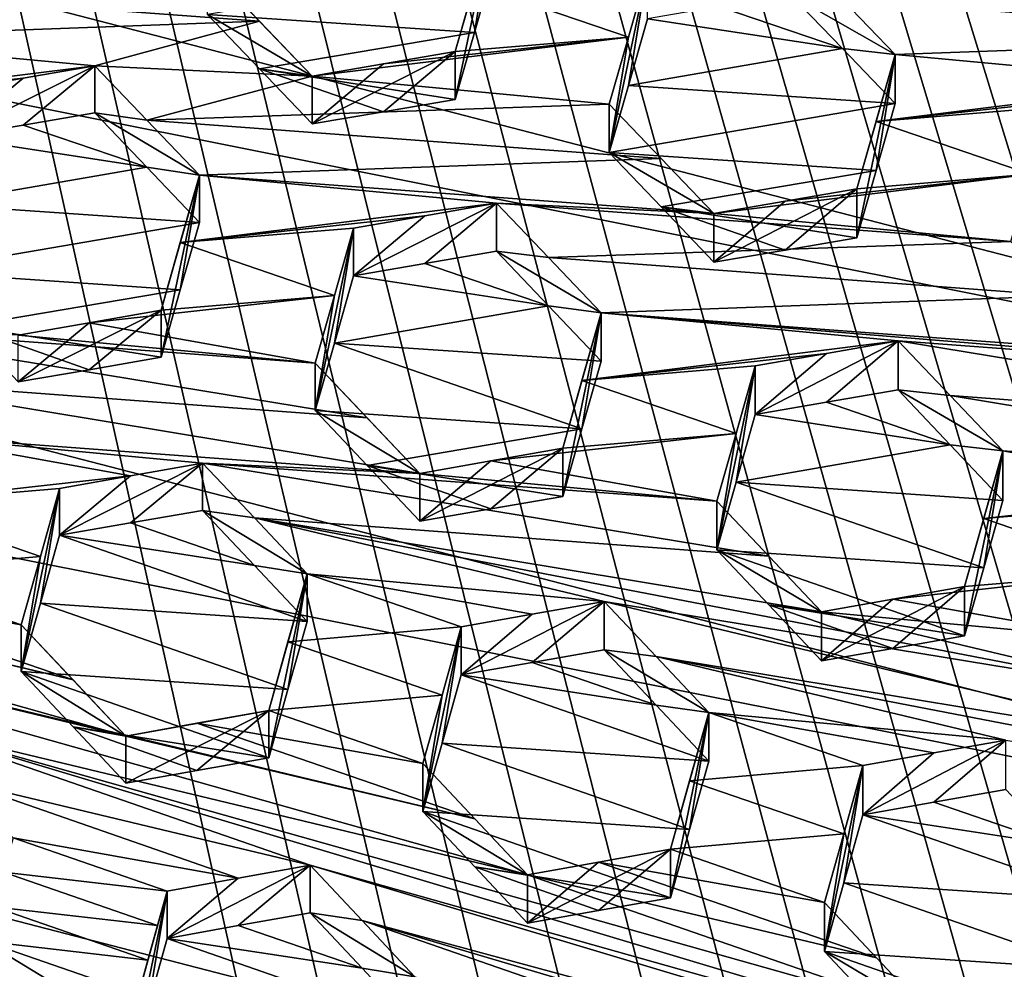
# Model space of a CAD drawing. Header units: metres. Extents: x -22 to 22, y 0 to 204.
# Tile 128 of 256: x 4.49 to 6.22, y 17.23 to 18.89. Entities that reach past the tile are written whole.
import ezdxf

# ---------------------------------------------------------------- set-up
doc = ezdxf.new("R2010")
doc.units = ezdxf.units.M
doc.layers.add('solid_002_SW0002', color=7, linetype='CONTINUOUS')
doc.layers.add('solid_002_SW0002_01', color=7, linetype='CONTINUOUS')

msp = doc.modelspace()

# ---------------------------------------------------------------- linework, layer by layer
at = {"layer": 'solid_002_SW0002'}
for points in [[(7.330033, 6.201028, 222.337723), (-0.000125, 6.009099, 222.530045), (-0.000125, 39.062069, 222.530045)], [(7.539723, 6.213904, 222.33223), (7.330033, 6.201028, 222.337723), (-0.000125, 39.062069, 222.530045)], [(7.745979, 6.240901, 222.326813), (7.539723, 6.213904, 222.33223), (-0.000125, 39.062069, 222.530045)], [(7.948801, 6.282018, 222.321487), (7.745979, 6.240901, 222.326813), (-0.000125, 39.062069, 222.530045)], [(8.148396, 6.337333, 222.316254), (7.948801, 6.282018, 222.321487), (-0.000125, 39.062069, 222.530045)], [(8.346459, 6.407481, 222.311066), (8.148396, 6.337333, 222.316254), (-0.000125, 39.062069, 222.530045)], [(8.540717, 6.491611, 222.305969), (8.346459, 6.407481, 222.311066), (-0.000125, 39.062069, 222.530045)], [(8.727814, 6.588467, 222.301056), (8.540717, 6.491611, 222.305969), (-0.000125, 39.062069, 222.530045)], [(8.906004, 6.697614, 222.296387), (8.727814, 6.588467, 222.301056), (-0.000125, 39.062069, 222.530045)], [(9.077606, 6.820176, 222.29187), (8.906004, 6.697614, 222.296387), (-0.000125, 39.062069, 222.530045)], [(9.240612, 6.954489, 222.287598), (9.077606, 6.820176, 222.29187), (-0.000125, 39.062069, 222.530045)], [(9.392625, 7.09867, 222.283615), (9.240612, 6.954489, 222.287598), (-0.000125, 39.062069, 222.530045)], [(9.533943, 7.253393, 222.279907), (9.392625, 7.09867, 222.283615), (-0.000125, 39.062069, 222.530045)], [(9.665215, 7.418948, 222.276459), (9.533943, 7.253393, 222.279907), (-0.000125, 39.062069, 222.530045)], [(9.784578, 7.59288, 222.273331), (9.665215, 7.418948, 222.276459), (-0.000125, 39.062069, 222.530045)], [(9.89038, 7.773118, 222.270554), (9.784578, 7.59288, 222.273331), (-0.000125, 39.062069, 222.530045)], [(9.983701, 7.961953, 222.268112), (9.89038, 7.773118, 222.270554), (-0.000125, 39.062069, 222.530045)], [(10.064153, 8.15771, 222.265991), (9.983701, 7.961953, 222.268112), (-0.000125, 39.062069, 222.530045)], [(10.130554, 8.357121, 222.264252), (10.064153, 8.15771, 222.265991), (-0.000125, 39.062069, 222.530045)], [(10.182102, 8.557965, 222.262894), (10.130554, 8.357121, 222.264252), (-0.000125, 39.062069, 222.530045)], [(10.219395, 8.761897, 222.261917), (10.182102, 8.557965, 222.262894), (-0.000125, 39.062069, 222.530045)], [(10.242505, 8.96912, 222.261322), (10.219395, 8.761897, 222.261917), (-0.000125, 39.062069, 222.530045)], [(10.251433, 9.179632, 222.261078), (10.242505, 8.96912, 222.261322), (-0.000125, 39.062069, 222.530045)], [(10.452456, 38.787868, 222.255814), (10.251433, 9.179632, 222.261078), (-0.000125, 39.062069, 222.530045)], [(15.431576, 33.648762, 223.952362), (-15.431306, 33.548271, 223.951843), (-15.319921, 9.159238, 223.824142)], [(7.547938, 18.137966, 195.660797), (-5.538156, 20.747923, 194.961472), (-4.778347, 21.3283, 194.805954)], [(7.90552, 17.268381, 195.893799), (-6.223329, 20.08519, 195.139038), (-5.538156, 20.747923, 194.961472)], [(8.155832, 16.363531, 196.136261), (-6.822947, 19.352098, 195.33548), (-6.223329, 20.08519, 195.139038)], [(8.29563, 15.439067, 196.383972), (-7.332353, 18.553354, 195.5495), (-6.822947, 19.352098, 195.33548)], [(8.323321, 14.50131, 196.635239), (-7.7389, 17.710806, 195.775253), (-7.332353, 18.553354, 195.5495)], [(8.043475, 12.659388, 197.128784), (-8.043475, 16.822996, 196.013153), (-7.7389, 17.710806, 195.775253)]]:
    msp.add_3dface(points, dxfattribs=at)
at = {"layer": 'solid_002_SW0002_01'}
for points in [[(15.431576, 33.648762, 223.952362), (-15.319921, 9.159238, 223.824142), (15.31992, 9.159238, 223.824142)], [(7.547938, 18.137966, 195.660797), (-4.778347, 21.3283, 194.805954), (7.089259, 18.960833, 195.440308)], [(7.90552, 17.268381, 195.893799), (-5.538156, 20.747923, 194.961472), (7.547938, 18.137966, 195.660797)], [(8.155832, 16.363531, 196.136261), (-6.223329, 20.08519, 195.139038), (7.90552, 17.268381, 195.893799)], [(8.29563, 15.439067, 196.383972), (-6.822947, 19.352098, 195.33548), (8.155832, 16.363531, 196.136261)], [(5.257905, 18.838787, 210.240005), (5.325148, 19.073402, 210.145996), (5.257905, 18.754679, 209.926117)], [(5.291506, 18.87191, 209.87912), (5.257905, 18.754679, 209.926117), (5.325148, 19.073402, 210.145996)], [(5.291509, 18.95615, 210.193466), (5.325148, 19.073402, 210.145996), (5.257905, 18.838787, 210.240005)], [(5.291506, 18.87191, 209.87912), (5.325148, 19.073402, 210.145996), (5.325148, 18.989046, 209.831177)], [(4.011107, 18.958925, 210.624893), (4.914345, 18.89189, 210.34021), (4.823238, 18.986746, 210.342209)], [(5.291506, 18.87191, 209.87912), (5.325148, 18.989046, 209.831177), (4.823238, 18.903774, 210.032547)], [(4.823238, 18.986746, 210.342209), (5.00695, 18.795303, 210.33754), (4.823238, 18.903774, 210.032547)], [(4.914345, 18.89189, 210.34021), (5.00695, 18.795303, 210.33754), (4.823238, 18.986746, 210.342209)], [(5.291509, 18.95615, 210.193466), (5.561974, 18.864094, 210.129822), (5.595607, 18.981516, 210.083069)], [(5.595607, 18.981516, 210.083069), (5.561974, 18.864094, 210.129822), (5.528364, 18.661715, 209.859161)], [(5.561974, 18.779163, 209.812851), (5.595607, 18.981516, 210.083069), (5.528364, 18.661715, 209.859161)], [(5.561974, 18.779163, 209.812851), (5.595607, 18.89646, 209.765625), (5.595607, 18.981516, 210.083069)], [(4.011107, 18.958925, 210.624893), (4.103834, 18.862343, 210.622711), (4.914345, 18.89189, 210.34021)], [(5.291509, 18.95615, 210.193466), (5.257905, 18.838787, 210.240005), (5.561974, 18.864094, 210.129822)], [(5.937792, 18.929922, 209.9832), (6.840976, 18.862888, 209.698318), (6.749678, 18.958014, 209.700577)], [(5.937801, 18.843946, 209.662369), (5.846562, 18.939121, 209.665039), (5.720713, 18.91773, 209.7155)], [(6.030274, 18.833529, 209.980774), (5.846562, 18.939121, 209.665039), (5.937801, 18.843946, 209.662369)], [(5.937792, 18.929922, 209.9832), (5.846562, 18.939121, 209.665039), (6.030274, 18.833529, 209.980774)], [(5.937792, 18.929922, 209.9832), (6.030274, 18.833529, 209.980774), (6.840976, 18.862888, 209.698318)], [(5.720713, 18.91773, 209.7155), (5.595607, 18.89646, 209.765625), (5.937801, 18.843946, 209.662369)], [(4.914329, 18.808716, 210.029739), (4.823238, 18.903774, 210.032547), (5.00695, 18.795303, 210.33754)], [(4.914329, 18.808716, 210.029739), (5.291506, 18.87191, 209.87912), (4.823238, 18.903774, 210.032547)], [(5.937801, 18.843946, 209.662369), (5.595607, 18.89646, 209.765625), (5.561974, 18.779163, 209.812851)], [(4.625248, 18.813614, 210.461044), (4.914345, 18.89189, 210.34021), (4.103834, 18.862343, 210.622711)], [(4.625248, 18.813614, 210.461044), (5.00695, 18.795303, 210.33754), (4.914345, 18.89189, 210.34021)], [(4.625248, 18.813614, 210.461044), (4.103834, 18.862343, 210.622711), (4.070211, 18.744682, 210.668411)], [(4.914329, 18.808716, 210.029739), (5.257905, 18.754679, 209.926117), (5.291506, 18.87191, 209.87912)], [(5.00695, 18.795303, 210.33754), (5.528364, 18.746532, 210.17572), (5.561974, 18.864094, 210.129822)], [(5.00695, 18.795303, 210.33754), (5.561974, 18.864094, 210.129822), (5.131958, 18.816969, 210.288971)], [(5.131958, 18.816969, 210.288971), (5.561974, 18.864094, 210.129822), (5.257905, 18.838787, 210.240005)], [(5.561974, 18.864094, 210.129822), (5.528364, 18.746532, 210.17572), (5.528364, 18.661715, 209.859161)], [(6.030274, 18.833529, 209.980774), (6.551688, 18.784792, 209.819077), (6.840976, 18.862888, 209.698318)], [(6.030274, 18.747335, 209.659103), (5.937801, 18.843946, 209.662369), (5.561974, 18.779163, 209.812851)], [(6.030274, 18.833529, 209.980774), (5.937801, 18.843946, 209.662369), (6.030274, 18.747335, 209.659103)], [(5.257905, 18.838787, 210.240005), (5.131953, 18.733206, 209.976364), (5.00695, 18.711884, 210.026215)], [(5.131958, 18.816969, 210.288971), (5.257905, 18.838787, 210.240005), (5.00695, 18.711884, 210.026215)], [(5.257905, 18.838787, 210.240005), (5.257905, 18.754679, 209.926117), (5.131953, 18.733206, 209.976364)], [(6.030274, 18.833529, 209.980774), (5.963031, 18.512049, 209.75061), (5.963031, 18.598021, 210.071457)], [(6.030274, 18.833529, 209.980774), (5.996647, 18.629786, 209.705276), (5.963031, 18.512049, 209.75061)], [(6.030274, 18.833529, 209.980774), (5.963031, 18.598021, 210.071457), (5.99665, 18.715872, 210.02652)], [(6.030274, 18.833529, 209.980774), (6.030274, 18.747335, 209.659103), (5.996647, 18.629786, 209.705276)], [(6.030274, 18.833529, 209.980774), (5.99665, 18.715872, 210.02652), (6.551688, 18.784792, 209.819077)], [(4.499229, 18.791769, 210.509979), (4.625248, 18.813614, 210.461044), (4.070211, 18.744682, 210.668411)], [(4.499229, 18.791769, 210.509979), (4.374293, 18.688395, 210.253525), (4.625248, 18.813614, 210.461044)], [(4.499238, 18.709724, 210.203766), (4.625248, 18.813614, 210.461044), (4.374293, 18.688395, 210.253525)], [(4.625248, 18.731222, 210.153549), (4.625248, 18.813614, 210.461044), (4.499238, 18.709724, 210.203766)], [(4.625248, 18.813614, 210.461044), (4.716302, 18.718502, 210.45787), (5.00695, 18.795303, 210.33754)], [(4.625248, 18.731222, 210.153549), (4.716302, 18.718502, 210.45787), (4.625248, 18.813614, 210.461044)], [(4.914329, 18.808716, 210.029739), (5.00695, 18.711884, 210.026215), (5.131953, 18.733206, 209.976364)], [(4.914329, 18.808716, 210.029739), (5.00695, 18.795303, 210.33754), (5.00695, 18.711884, 210.026215)], [(4.914329, 18.808716, 210.029739), (5.131953, 18.733206, 209.976364), (5.257905, 18.754679, 209.926117)], [(5.00695, 18.711884, 210.026215), (5.00695, 18.795303, 210.33754), (5.131958, 18.816969, 210.288971)], [(4.499229, 18.791769, 210.509979), (4.070211, 18.744682, 210.668411), (4.374293, 18.770102, 210.558456)], [(4.499229, 18.791769, 210.509979), (4.374293, 18.770102, 210.558456), (4.374293, 18.688395, 210.253525)], [(4.716302, 18.718502, 210.45787), (5.528364, 18.746532, 210.17572), (5.00695, 18.795303, 210.33754)], [(6.030274, 18.747335, 209.659103), (5.561974, 18.779163, 209.812851), (5.528364, 18.661715, 209.859161)], [(5.99665, 18.715872, 210.02652), (6.425801, 18.76297, 209.867966), (6.551688, 18.784792, 209.819077)], [(5.99665, 18.715872, 210.02652), (6.300733, 18.741283, 209.916504), (6.425801, 18.76297, 209.867966)], [(4.716302, 18.718502, 210.45787), (5.619514, 18.651249, 210.172287), (5.528364, 18.746532, 210.17572)], [(5.996647, 18.629786, 209.705276), (6.030274, 18.747335, 209.659103), (5.528364, 18.661715, 209.859161)], [(5.712076, 18.554352, 210.168289), (5.528364, 18.661715, 209.859161), (5.528364, 18.746532, 210.17572)], [(5.619514, 18.651249, 210.172287), (5.712076, 18.554352, 210.168289), (5.528364, 18.746532, 210.17572)], [(6.267111, 18.623486, 209.961685), (6.300733, 18.741283, 209.916504), (5.99665, 18.715872, 210.02652)], [(4.716303, 18.635878, 210.149536), (4.625248, 18.731222, 210.153549), (4.499238, 18.709724, 210.203766)], [(4.625248, 18.731222, 210.153549), (4.80896, 18.621544, 210.454041), (4.716302, 18.718502, 210.45787)], [(4.716303, 18.635878, 210.149536), (4.80896, 18.621544, 210.454041), (4.625248, 18.731222, 210.153549)], [(4.499238, 18.709724, 210.203766), (4.374293, 18.688395, 210.253525), (4.716303, 18.635878, 210.149536)], [(4.716302, 18.718502, 210.45787), (4.80896, 18.621544, 210.454041), (5.619514, 18.651249, 210.172287)], [(6.267111, 18.623486, 209.961685), (5.99665, 18.715872, 210.02652), (5.963031, 18.598021, 210.071457)], [(4.716303, 18.635878, 210.149536), (4.374293, 18.688395, 210.253525), (4.340676, 18.570642, 210.298813)], [(4.80896, 18.621544, 210.454041), (5.712076, 18.554352, 210.168289), (5.619514, 18.651249, 210.172287)], [(5.619517, 18.566196, 209.854874), (5.528364, 18.661715, 209.859161), (5.712076, 18.554352, 210.168289)], [(5.619517, 18.566196, 209.854874), (5.996647, 18.629786, 209.705276), (5.528364, 18.661715, 209.859161)], [(4.80896, 18.538685, 210.144791), (4.716303, 18.635878, 210.149536), (4.340676, 18.570642, 210.298813)], [(4.80896, 18.538685, 210.144791), (4.80896, 18.621544, 210.454041), (4.716303, 18.635878, 210.149536)], [(4.80896, 18.621544, 210.454041), (4.741717, 18.30225, 210.232025), (4.741717, 18.384924, 210.540573)], [(4.775347, 18.420639, 210.188934), (4.741717, 18.30225, 210.232025), (4.80896, 18.621544, 210.454041)], [(4.775349, 18.50341, 210.497803), (4.80896, 18.621544, 210.454041), (4.741717, 18.384924, 210.540573)], [(4.775347, 18.420639, 210.188934), (4.80896, 18.621544, 210.454041), (4.80896, 18.538685, 210.144791)], [(5.330374, 18.572681, 210.29187), (4.80896, 18.621544, 210.454041), (4.775349, 18.50341, 210.497803)], [(5.330374, 18.572681, 210.29187), (5.712076, 18.554352, 210.168289), (4.80896, 18.621544, 210.454041)], [(5.619517, 18.566196, 209.854874), (5.963031, 18.512049, 209.75061), (5.996647, 18.629786, 209.705276)], [(6.267111, 18.623486, 209.961685), (5.837063, 18.576107, 210.120087), (5.712076, 18.554352, 210.168289)], [(6.267111, 18.623486, 209.961685), (5.712076, 18.554352, 210.168289), (6.23349, 18.505484, 210.006104)], [(6.267111, 18.623486, 209.961685), (5.963031, 18.598021, 210.071457), (5.837063, 18.576107, 210.120087)], [(5.963031, 18.598021, 210.071457), (5.837059, 18.490477, 209.800522), (5.712076, 18.469063, 209.849991)], [(5.837063, 18.576107, 210.120087), (5.963031, 18.598021, 210.071457), (5.712076, 18.469063, 209.849991)], [(5.963031, 18.598021, 210.071457), (5.963031, 18.512049, 209.75061), (5.837059, 18.490477, 209.800522)], [(4.80896, 18.538685, 210.144791), (4.340676, 18.570642, 210.298813), (4.30705, 18.452553, 210.342957)], [(5.204337, 18.550728, 210.340424), (5.330374, 18.572681, 210.29187), (4.775349, 18.50341, 210.497803)], [(5.330374, 18.572681, 210.29187), (5.079419, 18.445372, 210.076538), (5.204345, 18.466808, 210.027222)], [(5.204337, 18.550728, 210.340424), (5.079419, 18.445372, 210.076538), (5.330374, 18.572681, 210.29187)], [(5.330374, 18.572681, 210.29187), (5.204345, 18.466808, 210.027222), (5.330374, 18.488419, 209.977386)], [(6.23349, 18.505484, 210.006104), (5.712076, 18.554352, 210.168289), (5.330374, 18.572681, 210.29187)], [(5.330374, 18.572681, 210.29187), (5.330374, 18.488419, 209.977386), (5.421511, 18.477137, 210.287415)], [(6.23349, 18.505484, 210.006104), (5.330374, 18.572681, 210.29187), (5.421511, 18.477137, 210.287415)], [(5.619517, 18.566196, 209.854874), (5.712076, 18.469063, 209.849991), (5.837059, 18.490477, 209.800522)], [(5.619517, 18.566196, 209.854874), (5.712076, 18.554352, 210.168289), (5.712076, 18.469063, 209.849991)], [(5.619517, 18.566196, 209.854874), (5.837059, 18.490477, 209.800522), (5.963031, 18.512049, 209.75061)], [(5.712076, 18.469063, 209.849991), (5.712076, 18.554352, 210.168289), (5.837063, 18.576107, 210.120087)], [(8.323321, 14.50131, 196.635239), (-7.332353, 18.553354, 195.5495), (8.29563, 15.439067, 196.383972)], [(5.204337, 18.550728, 210.340424), (4.775349, 18.50341, 210.497803), (5.079419, 18.528954, 210.388474)], [(5.204337, 18.550728, 210.340424), (5.079419, 18.528954, 210.388474), (5.079419, 18.445372, 210.076538)], [(4.775347, 18.420639, 210.188934), (4.80896, 18.538685, 210.144791), (4.30705, 18.452553, 210.342957)], [(4.775349, 18.50341, 210.497803), (5.045809, 18.41066, 210.431641), (5.079419, 18.528954, 210.388474)], [(5.079419, 18.528954, 210.388474), (5.045809, 18.41066, 210.431641), (5.012176, 18.208614, 210.162582)], [(5.04581, 18.327171, 210.120056), (5.079419, 18.528954, 210.388474), (5.012176, 18.208614, 210.162582)], [(5.04581, 18.327171, 210.120056), (5.079419, 18.445372, 210.076538), (5.079419, 18.528954, 210.388474)], [(4.775349, 18.50341, 210.497803), (4.741717, 18.384924, 210.540573), (5.045809, 18.41066, 210.431641)], [(6.324703, 18.409847, 210.001602), (6.23349, 18.505484, 210.006104), (5.421511, 18.477137, 210.287415)], [(5.421512, 18.392632, 209.972046), (5.330374, 18.488419, 209.977386), (5.204345, 18.466808, 210.027222)], [(5.514086, 18.379948, 210.282379), (5.330374, 18.488419, 209.977386), (5.421512, 18.392632, 209.972046)], [(5.421511, 18.477137, 210.287415), (5.330374, 18.488419, 209.977386), (5.514086, 18.379948, 210.282379)], [(6.324703, 18.409847, 210.001602), (5.421511, 18.477137, 210.287415), (5.514086, 18.379948, 210.282379)], [(5.204345, 18.466808, 210.027222), (5.079419, 18.445372, 210.076538), (5.421512, 18.392632, 209.972046)], [(4.775347, 18.420639, 210.188934), (4.30705, 18.452553, 210.342957), (4.398076, 18.356684, 210.336868)], [(5.421512, 18.392632, 209.972046), (5.079419, 18.445372, 210.076538), (5.04581, 18.327171, 210.120056)], [(4.775347, 18.420639, 210.188934), (4.398076, 18.356684, 210.336868), (4.741717, 18.30225, 210.232025)], [(4.615552, 18.362808, 210.588654), (5.012176, 18.292023, 210.473862), (5.045809, 18.41066, 210.431641)], [(4.615552, 18.362808, 210.588654), (5.045809, 18.41066, 210.431641), (4.741717, 18.384924, 210.540573)], [(5.045809, 18.41066, 210.431641), (5.012176, 18.292023, 210.473862), (5.012176, 18.208614, 210.162582)], [(6.324703, 18.409847, 210.001602), (5.514086, 18.379948, 210.282379), (6.417202, 18.312748, 209.996613)], [(5.514086, 18.295197, 209.96608), (5.421512, 18.392632, 209.972046), (5.04581, 18.327171, 210.120056)], [(5.514086, 18.379948, 210.282379), (5.421512, 18.392632, 209.972046), (5.514086, 18.295197, 209.96608)], [(4.741717, 18.384924, 210.540573), (4.615546, 18.28047, 210.281357), (4.490762, 18.258904, 210.330063)], [(4.615552, 18.362808, 210.588654), (4.741717, 18.384924, 210.540573), (4.490762, 18.258904, 210.330063)], [(4.741717, 18.384924, 210.540573), (4.741717, 18.30225, 210.232025), (4.615546, 18.28047, 210.281357)], [(5.514086, 18.379948, 210.282379), (5.480477, 18.176764, 210.008713), (5.446843, 18.057991, 210.050446)], [(5.446843, 18.142582, 210.366135), (5.514086, 18.379948, 210.282379), (5.446843, 18.057991, 210.050446)], [(5.480478, 18.261436, 210.324692), (5.514086, 18.379948, 210.282379), (5.446843, 18.142582, 210.366135)], [(5.514086, 18.379948, 210.282379), (5.514086, 18.295197, 209.96608), (5.480477, 18.176764, 210.008713)], [(6.0355, 18.331049, 210.120087), (5.514086, 18.379948, 210.282379), (5.480478, 18.261436, 210.324692)], [(5.514086, 18.379948, 210.282379), (6.938616, 18.263851, 209.83432), (6.417202, 18.312748, 209.996613)], [(6.0355, 18.331049, 210.120087), (6.938616, 18.263851, 209.83432), (5.514086, 18.379948, 210.282379)], [(4.490762, 18.340908, 210.636108), (4.10906, 18.359142, 210.759323), (5.012176, 18.292023, 210.473862)], [(5.103292, 18.196033, 210.467667), (5.012176, 18.292023, 210.473862), (4.10906, 18.359142, 210.759323)], [(5.103292, 18.196033, 210.467667), (4.10906, 18.359142, 210.759323), (4.200069, 18.263184, 210.752823)], [(4.615546, 18.28047, 210.281357), (4.398076, 18.356684, 210.336868), (4.490762, 18.258904, 210.330063)], [(4.741717, 18.30225, 210.232025), (4.398076, 18.356684, 210.336868), (4.615546, 18.28047, 210.281357)], [(4.615552, 18.362808, 210.588654), (4.490762, 18.340908, 210.636108), (5.012176, 18.292023, 210.473862)], [(4.490762, 18.258904, 210.330063), (4.490762, 18.340908, 210.636108), (4.615552, 18.362808, 210.588654)], [(5.480477, 18.176764, 210.008713), (5.04581, 18.327171, 210.120056), (5.012176, 18.208614, 210.162582)], [(5.480477, 18.176764, 210.008713), (5.514086, 18.295197, 209.96608), (5.04581, 18.327171, 210.120056)], [(5.909467, 18.309002, 210.168274), (6.0355, 18.331049, 210.120087), (5.480478, 18.261436, 210.324692)], [(5.784545, 18.201649, 209.896957), (6.0355, 18.331049, 210.120087), (5.909467, 18.309002, 210.168274)], [(5.909473, 18.223186, 209.848007), (6.0355, 18.331049, 210.120087), (5.784545, 18.201649, 209.896957)], [(5.909473, 18.223186, 209.848007), (6.0355, 18.244894, 209.798553), (6.0355, 18.331049, 210.120087)], [(7.029881, 18.167938, 209.828979), (6.938616, 18.263851, 209.83432), (6.0355, 18.331049, 210.120087)], [(7.029881, 18.167938, 209.828979), (6.0355, 18.331049, 210.120087), (6.126704, 18.235178, 210.11467)], [(6.0355, 18.244894, 209.798553), (6.126704, 18.235178, 210.11467), (6.0355, 18.331049, 210.120087)], [(5.784545, 18.28713, 210.215988), (5.909467, 18.309002, 210.168274), (5.480478, 18.261436, 210.324692)], [(5.784545, 18.201649, 209.896957), (5.909467, 18.309002, 210.168274), (5.784545, 18.28713, 210.215988)], [(5.195888, 18.098358, 210.460892), (5.012176, 18.208614, 210.162582), (5.012176, 18.292023, 210.473862)], [(5.195888, 18.098358, 210.460892), (5.012176, 18.292023, 210.473862), (5.103292, 18.196033, 210.467667)], [(5.750937, 18.168493, 210.257828), (5.784545, 18.28713, 210.215988), (5.480478, 18.261436, 210.324692)], [(5.717302, 17.964197, 209.980392), (5.784545, 18.28713, 210.215988), (5.750937, 18.168493, 210.257828)], [(5.750937, 18.083092, 209.939117), (5.784545, 18.28713, 210.215988), (5.717302, 17.964197, 209.980392)], [(5.750937, 18.083092, 209.939117), (5.784545, 18.201649, 209.896957), (5.784545, 18.28713, 210.215988)], [(5.195888, 18.098358, 210.460892), (4.200069, 18.263184, 210.752823), (4.292772, 18.165289, 210.745651)], [(5.195888, 18.098358, 210.460892), (5.103292, 18.196033, 210.467667), (4.200069, 18.263184, 210.752823)], [(5.750937, 18.168493, 210.257828), (5.480478, 18.261436, 210.324692), (5.446843, 18.142582, 210.366135)], [(6.126705, 18.148773, 209.792206), (6.0355, 18.244894, 209.798553), (5.909473, 18.223186, 209.848007)], [(6.0355, 18.244894, 209.798553), (6.219212, 18.137823, 210.108765), (6.126704, 18.235178, 210.11467)], [(6.126705, 18.148773, 209.792206), (6.219212, 18.137823, 210.108765), (6.0355, 18.244894, 209.798553)], [(6.126704, 18.235178, 210.11467), (6.219212, 18.137823, 210.108765), (7.122327, 18.070684, 209.823227)], [(7.029881, 18.167938, 209.828979), (6.126704, 18.235178, 210.11467), (7.122327, 18.070684, 209.823227)], [(5.909473, 18.223186, 209.848007), (5.784545, 18.201649, 209.896957), (6.126705, 18.148773, 209.792206)], [(5.480477, 18.176764, 210.008713), (5.012176, 18.208614, 210.162582), (5.103296, 18.112366, 210.155426)], [(5.195888, 18.098358, 210.460892), (5.103296, 18.112366, 210.155426), (5.012176, 18.208614, 210.162582)], [(5.750937, 18.083092, 209.939117), (6.126705, 18.148773, 209.792206), (5.784545, 18.201649, 209.896957)], [(5.446843, 18.057991, 210.050446), (5.480477, 18.176764, 210.008713), (5.103296, 18.112366, 210.155426)], [(5.750937, 18.168493, 210.257828), (5.446843, 18.142582, 210.366135), (5.320706, 18.120367, 210.413818)], [(5.717302, 18.049524, 210.298843), (5.750937, 18.168493, 210.257828), (5.320706, 18.120367, 210.413818)], [(5.717302, 17.964197, 209.980392), (5.750937, 18.168493, 210.257828), (5.717302, 18.049524, 210.298843)], [(4.687942, 18.094175, 210.631149), (4.292772, 18.165289, 210.745651), (4.259171, 18.045933, 210.784729)], [(4.687942, 18.094175, 210.631149), (4.814186, 18.116497, 210.583755), (4.292772, 18.165289, 210.745651)], [(5.195888, 18.098358, 210.460892), (4.292772, 18.165289, 210.745651), (4.814186, 18.116497, 210.583755)], [(5.750937, 18.083092, 209.939117), (6.219212, 18.051163, 209.785339), (6.126705, 18.148773, 209.792206)], [(6.126705, 18.148773, 209.792206), (6.219212, 18.051163, 209.785339), (6.219212, 18.137823, 210.108765)], [(2.887747, 18.142391, 211.214798), (4.6797, 17.637451, 210.735168), (4.58709, 17.735933, 210.744888)], [(3.592872, 17.898695, 211.035309), (4.6797, 17.637451, 210.735168), (2.887747, 18.142391, 211.214798)], [(3.974574, 17.881119, 210.914551), (2.887747, 18.142391, 211.214798), (4.58709, 17.735933, 210.744888)], [(5.446843, 18.142582, 210.366135), (5.320702, 18.03611, 210.099365), (5.195888, 18.014431, 210.147675)], [(5.320706, 18.120367, 210.413818), (5.446843, 18.142582, 210.366135), (5.195888, 18.014431, 210.147675)], [(5.446843, 18.142582, 210.366135), (5.446843, 18.057991, 210.050446), (5.320702, 18.03611, 210.099365)], [(6.219212, 18.137823, 210.108765), (6.151968, 17.81336, 209.867462), (6.151968, 17.899878, 210.190353)], [(6.185603, 17.932421, 209.826813), (6.151968, 17.81336, 209.867462), (6.219212, 18.137823, 210.108765)], [(6.185605, 18.019011, 210.149948), (6.219212, 18.137823, 210.108765), (6.151968, 17.899878, 210.190353)], [(6.185603, 17.932421, 209.826813), (6.219212, 18.137823, 210.108765), (6.219212, 18.051163, 209.785339)], [(6.614607, 18.066807, 209.994385), (6.219212, 18.137823, 210.108765), (6.185605, 18.019011, 210.149948)], [(6.740626, 18.088938, 209.946503), (7.122327, 18.070684, 209.823227), (6.219212, 18.137823, 210.108765)], [(6.614607, 18.066807, 209.994385), (6.740626, 18.088938, 209.946503), (6.219212, 18.137823, 210.108765)], [(4.687942, 18.094175, 210.631149), (4.563231, 17.989843, 210.370895), (4.814186, 18.116497, 210.583755)], [(4.687952, 18.011604, 210.322983), (4.814186, 18.116497, 210.583755), (4.563231, 17.989843, 210.370895)], [(4.687952, 18.011604, 210.322983), (4.814186, 18.033592, 210.274353), (4.814186, 18.116497, 210.583755)], [(4.905296, 18.02021, 210.576431), (4.814186, 18.116497, 210.583755), (4.814186, 18.033592, 210.274353)], [(5.808492, 17.953257, 210.291901), (4.814186, 18.116497, 210.583755), (4.905296, 18.02021, 210.576431)], [(5.717302, 18.049524, 210.298843), (5.195888, 18.098358, 210.460892), (4.814186, 18.116497, 210.583755)], [(5.808492, 17.953257, 210.291901), (5.717302, 18.049524, 210.298843), (4.814186, 18.116497, 210.583755)], [(5.195888, 18.014431, 210.147675), (5.195888, 18.098358, 210.460892), (5.320706, 18.120367, 210.413818)], [(5.717302, 18.049524, 210.298843), (5.320706, 18.120367, 210.413818), (5.195888, 18.098358, 210.460892)], [(5.320702, 18.03611, 210.099365), (5.103296, 18.112366, 210.155426), (5.195888, 18.014431, 210.147675)], [(5.195888, 18.098358, 210.460892), (5.195888, 18.014431, 210.147675), (5.103296, 18.112366, 210.155426)], [(5.320702, 18.03611, 210.099365), (5.446843, 18.057991, 210.050446), (5.103296, 18.112366, 210.155426)], [(4.687942, 18.094175, 210.631149), (4.259171, 18.045933, 210.784729), (4.563231, 18.07209, 210.677841)], [(4.687942, 18.094175, 210.631149), (4.563231, 18.07209, 210.677841), (4.563231, 17.989843, 210.370895)], [(5.750937, 18.083092, 209.939117), (5.717302, 17.964197, 209.980392), (6.185603, 17.932421, 209.826813)], [(5.750937, 18.083092, 209.939117), (6.185603, 17.932421, 209.826813), (6.219212, 18.051163, 209.785339)], [(4.259171, 18.045933, 210.784729), (4.529628, 17.95262, 210.716507), (4.563231, 18.07209, 210.677841)], [(4.563231, 18.07209, 210.677841), (4.529628, 17.95262, 210.716507), (4.495988, 17.750561, 210.447495)], [(4.529628, 17.870426, 210.40976), (4.563231, 18.07209, 210.677841), (4.495988, 17.750561, 210.447495)], [(4.529628, 17.870426, 210.40976), (4.563231, 17.989843, 210.370895), (4.563231, 18.07209, 210.677841)], [(6.614607, 18.066807, 209.994385), (6.185605, 18.019011, 210.149948), (6.489671, 18.044849, 210.041779)], [(4.259171, 18.045933, 210.784729), (4.225529, 17.926105, 210.822632), (4.529628, 17.95262, 210.716507)], [(5.808492, 17.953257, 210.291901), (5.901014, 17.85548, 210.28447), (5.717302, 18.049524, 210.298843)], [(5.717302, 17.964197, 209.980392), (5.717302, 18.049524, 210.298843), (5.901014, 17.85548, 210.28447)], [(4.687952, 18.011604, 210.322983), (4.905295, 17.93704, 210.266037), (4.814186, 18.033592, 210.274353)], [(4.997898, 17.922228, 210.568542), (4.905296, 18.02021, 210.576431), (4.814186, 18.033592, 210.274353)], [(4.905295, 17.93704, 210.266037), (4.997898, 17.922228, 210.568542), (4.814186, 18.033592, 210.274353)], [(6.185605, 18.019011, 210.149948), (6.456063, 17.925936, 210.082596), (6.489671, 18.044849, 210.041779)], [(4.687952, 18.011604, 210.322983), (4.563231, 17.989843, 210.370895), (4.905295, 17.93704, 210.266037)], [(5.808492, 17.953257, 210.291901), (4.905296, 18.02021, 210.576431), (5.901014, 17.85548, 210.28447)], [(6.513678, 17.710234, 210.115143), (5.901014, 17.85548, 210.28447), (4.905296, 18.02021, 210.576431)], [(4.997898, 17.922228, 210.568542), (5.519312, 17.873526, 210.406982), (4.905296, 18.02021, 210.576431)], [(6.513678, 17.710234, 210.115143), (4.905296, 18.02021, 210.576431), (5.519312, 17.873526, 210.406982)], [(6.185605, 18.019011, 210.149948), (6.151968, 17.899878, 210.190353), (6.456063, 17.925936, 210.082596)], [(4.997898, 17.838785, 210.257126), (4.563231, 17.989843, 210.370895), (4.529628, 17.870426, 210.40976)], [(4.905295, 17.93704, 210.266037), (4.563231, 17.989843, 210.370895), (4.997898, 17.838785, 210.257126)], [(5.717302, 17.964197, 209.980392), (6.151968, 17.81336, 209.867462), (6.185603, 17.932421, 209.826813)], [(5.808496, 17.867662, 209.972473), (6.151968, 17.81336, 209.867462), (5.717302, 17.964197, 209.980392)], [(5.808496, 17.867662, 209.972473), (5.717302, 17.964197, 209.980392), (5.901014, 17.85548, 210.28447)], [(4.225529, 17.926105, 210.822632), (4.495988, 17.832712, 210.754074), (4.529628, 17.95262, 210.716507)], [(4.529628, 17.95262, 210.716507), (4.495988, 17.832712, 210.754074), (4.495988, 17.750561, 210.447495)], [(4.099113, 17.903471, 210.869034), (4.495988, 17.832712, 210.754074), (4.225529, 17.926105, 210.822632)], [(4.905295, 17.93704, 210.266037), (4.997898, 17.838785, 210.257126), (4.997898, 17.922228, 210.568542)], [(6.456063, 17.925936, 210.082596), (6.151968, 17.899878, 210.190353), (6.025864, 17.877581, 210.237686)], [(6.456063, 17.925936, 210.082596), (6.025864, 17.877581, 210.237686), (6.422428, 17.806715, 210.122665)], [(4.930655, 17.682579, 210.643784), (4.997898, 17.922228, 210.568542), (4.930655, 17.599224, 210.332703)], [(4.964292, 17.719204, 210.295425), (4.930655, 17.599224, 210.332703), (4.997898, 17.922228, 210.568542)], [(4.964293, 17.802603, 210.606659), (4.997898, 17.922228, 210.568542), (4.930655, 17.682579, 210.643784)], [(4.964292, 17.719204, 210.295425), (4.997898, 17.922228, 210.568542), (4.997898, 17.838785, 210.257126)], [(4.964293, 17.802603, 210.606659), (5.268357, 17.828938, 210.500381), (4.997898, 17.922228, 210.568542)], [(4.997898, 17.922228, 210.568542), (5.268357, 17.828938, 210.500381), (5.393119, 17.851122, 210.45401)], [(4.997898, 17.922228, 210.568542), (5.393119, 17.851122, 210.45401), (5.519312, 17.873526, 210.406982)], [(5.292299, 17.492191, 210.565552), (4.6797, 17.637451, 210.735168), (3.592872, 17.898695, 211.035309)], [(5.384826, 17.393724, 210.555573), (3.592872, 17.898695, 211.035309), (4.297998, 17.654934, 210.855576)], [(5.384826, 17.393724, 210.555573), (5.292299, 17.492191, 210.565552), (3.592872, 17.898695, 211.035309)], [(3.974574, 17.881119, 210.914551), (4.58709, 17.735933, 210.744888), (4.099113, 17.903471, 210.869034)], [(4.099113, 17.903471, 210.869034), (4.58709, 17.735933, 210.744888), (4.495988, 17.832712, 210.754074)], [(6.151968, 17.899878, 210.190353), (6.02586, 17.791395, 209.916046), (5.901014, 17.769621, 209.964035)], [(6.025864, 17.877581, 210.237686), (6.151968, 17.899878, 210.190353), (5.901014, 17.769621, 209.964035)], [(6.151968, 17.899878, 210.190353), (6.151968, 17.81336, 209.867462), (6.02586, 17.791395, 209.916046)], [(5.519312, 17.873526, 210.406982), (5.268357, 17.744751, 210.186188), (5.393127, 17.766611, 210.138611)], [(5.519312, 17.873526, 210.406982), (5.393119, 17.851122, 210.45401), (5.268357, 17.744751, 210.186188)], [(5.519312, 17.873526, 210.406982), (5.393127, 17.766611, 210.138611), (5.519312, 17.788685, 210.090347)], [(5.6105, 17.776999, 210.399048), (5.519312, 17.873526, 210.406982), (5.519312, 17.788685, 210.090347)], [(6.60614, 17.612383, 210.107208), (5.519312, 17.873526, 210.406982), (5.6105, 17.776999, 210.399048)], [(6.60614, 17.612383, 210.107208), (6.513678, 17.710234, 210.115143), (5.519312, 17.873526, 210.406982)], [(5.901014, 17.769621, 209.964035), (5.901014, 17.85548, 210.28447), (6.025864, 17.877581, 210.237686)], [(6.422428, 17.806715, 210.122665), (6.025864, 17.877581, 210.237686), (5.901014, 17.85548, 210.28447)], [(4.964292, 17.719204, 210.295425), (4.529628, 17.870426, 210.40976), (4.495988, 17.750561, 210.447495)], [(4.964292, 17.719204, 210.295425), (4.997898, 17.838785, 210.257126), (4.529628, 17.870426, 210.40976)], [(5.808496, 17.867662, 209.972473), (5.901014, 17.769621, 209.964035), (6.02586, 17.791395, 209.916046)], [(5.808496, 17.867662, 209.972473), (5.901014, 17.85548, 210.28447), (5.901014, 17.769621, 209.964035)], [(5.808496, 17.867662, 209.972473), (6.02586, 17.791395, 209.916046), (6.151968, 17.81336, 209.867462)], [(6.513678, 17.710234, 210.115143), (6.422428, 17.806715, 210.122665), (5.901014, 17.85548, 210.28447)], [(5.393119, 17.851122, 210.45401), (5.268357, 17.828938, 210.500381), (5.268357, 17.744751, 210.186188)], [(4.495988, 17.832712, 210.754074), (4.58709, 17.735933, 210.744888), (4.6797, 17.637451, 210.735168)], [(4.495988, 17.750561, 210.447495), (4.495988, 17.832712, 210.754074), (4.6797, 17.637451, 210.735168)], [(5.234751, 17.709229, 210.538208), (5.268357, 17.828938, 210.500381), (4.964293, 17.802603, 210.606659)], [(5.268357, 17.828938, 210.500381), (5.201114, 17.505041, 210.2612), (5.23475, 17.625084, 210.224182)], [(5.234751, 17.709229, 210.538208), (5.201114, 17.505041, 210.2612), (5.268357, 17.828938, 210.500381)], [(5.268357, 17.828938, 210.500381), (5.23475, 17.625084, 210.224182), (5.268357, 17.744751, 210.186188)], [(5.234751, 17.709229, 210.538208), (4.964293, 17.802603, 210.606659), (4.930655, 17.682579, 210.643784)], [(5.393127, 17.766611, 210.138611), (5.610499, 17.691887, 210.081421), (5.519312, 17.788685, 210.090347)], [(5.703024, 17.678957, 210.39064), (5.519312, 17.788685, 210.090347), (5.610499, 17.691887, 210.081421)], [(5.6105, 17.776999, 210.399048), (5.519312, 17.788685, 210.090347), (5.703024, 17.678957, 210.39064)], [(5.6105, 17.776999, 210.399048), (5.703024, 17.678957, 210.39064), (6.224438, 17.630342, 210.229401)], [(7.218853, 17.467035, 209.937714), (5.6105, 17.776999, 210.399048), (6.224438, 17.630342, 210.229401)], [(7.218853, 17.467035, 209.937714), (6.60614, 17.612383, 210.107208), (5.6105, 17.776999, 210.399048)], [(5.393127, 17.766611, 210.138611), (5.268357, 17.744751, 210.186188), (5.610499, 17.691887, 210.081421)], [(4.587097, 17.653496, 210.437256), (4.495988, 17.750561, 210.447495), (4.6797, 17.637451, 210.735168)], [(4.930655, 17.599224, 210.332703), (4.495988, 17.750561, 210.447495), (4.587097, 17.653496, 210.437256)], [(4.964292, 17.719204, 210.295425), (4.495988, 17.750561, 210.447495), (4.930655, 17.599224, 210.332703)], [(5.268357, 17.744751, 210.186188), (5.23475, 17.625084, 210.224182), (5.703024, 17.593569, 210.071976)], [(5.268357, 17.744751, 210.186188), (5.703024, 17.593569, 210.071976), (5.610499, 17.691887, 210.081421)], [(8.239264, 13.575314, 196.883362), (-7.7389, 17.710806, 195.775253), (8.323321, 14.50131, 196.635239)], [(8.043475, 12.659388, 197.128784), (-7.7389, 17.710806, 195.775253), (8.239264, 13.575314, 196.883362)], [(5.234751, 17.709229, 210.538208), (4.930655, 17.682579, 210.643784), (5.201114, 17.589146, 210.575089)], [(5.234751, 17.709229, 210.538208), (5.201114, 17.589146, 210.575089), (5.201114, 17.505041, 210.2612)], [(4.930655, 17.682579, 210.643784), (4.6797, 17.554731, 210.426453), (4.6797, 17.637451, 210.735168)], [(4.80434, 17.576857, 210.37999), (4.6797, 17.554731, 210.426453), (4.930655, 17.682579, 210.643784)], [(4.80433, 17.659889, 210.68988), (4.930655, 17.682579, 210.643784), (4.6797, 17.637451, 210.735168)], [(5.201114, 17.589146, 210.575089), (4.930655, 17.682579, 210.643784), (4.80433, 17.659889, 210.68988)], [(4.80434, 17.576857, 210.37999), (4.930655, 17.682579, 210.643784), (4.930655, 17.599224, 210.332703)], [(5.703024, 17.678957, 210.39064), (5.610499, 17.691887, 210.081421), (5.703024, 17.593569, 210.071976)], [(5.703024, 17.678957, 210.39064), (5.669415, 17.473782, 210.109543), (5.635781, 17.353651, 210.146194)], [(5.635781, 17.438961, 210.464584), (5.703024, 17.678957, 210.39064), (5.635781, 17.353651, 210.146194)], [(5.635781, 17.438961, 210.464584), (5.669415, 17.55913, 210.428055), (5.703024, 17.678957, 210.39064)], [(5.669415, 17.55913, 210.428055), (5.973483, 17.585609, 210.322266), (5.703024, 17.678957, 210.39064)], [(5.703024, 17.678957, 210.39064), (5.703024, 17.593569, 210.071976), (5.669415, 17.473782, 210.109543)], [(6.098291, 17.607872, 210.276138), (5.703024, 17.678957, 210.39064), (5.973483, 17.585609, 210.322266)], [(6.224438, 17.630342, 210.229401), (5.703024, 17.678957, 210.39064), (6.098291, 17.607872, 210.276138)], [(5.003124, 17.411137, 210.67572), (6.795077, 16.90617, 210.195984), (4.297998, 17.654934, 210.855576)], [(6.089952, 17.14996, 210.375824), (4.297998, 17.654934, 210.855576), (6.795077, 16.90617, 210.195984)], [(5.003124, 17.411137, 210.67572), (4.297998, 17.654934, 210.855576), (4.389111, 17.557833, 210.84523)], [(5.384826, 17.393724, 210.555573), (4.297998, 17.654934, 210.855576), (6.089952, 17.14996, 210.375824)], [(4.587097, 17.653496, 210.437256), (4.6797, 17.637451, 210.735168), (4.6797, 17.554731, 210.426453)], [(4.80434, 17.576857, 210.37999), (4.587097, 17.653496, 210.437256), (4.6797, 17.554731, 210.426453)], [(4.80434, 17.576857, 210.37999), (4.930655, 17.599224, 210.332703), (4.587097, 17.653496, 210.437256)], [(5.292299, 17.492191, 210.565552), (4.80433, 17.659889, 210.68988), (4.6797, 17.637451, 210.735168)], [(5.292299, 17.492191, 210.565552), (5.201114, 17.589146, 210.575089), (4.80433, 17.659889, 210.68988)], [(6.224438, 17.630342, 210.229401), (5.973483, 17.499474, 210.000809), (6.098298, 17.521418, 209.953476)], [(6.224438, 17.630342, 210.229401), (6.098291, 17.607872, 210.276138), (5.973483, 17.499474, 210.000809)], [(6.224438, 17.630342, 210.229401), (6.098298, 17.521418, 209.953476), (6.224438, 17.54356, 209.905533)], [(5.23475, 17.625084, 210.224182), (5.201114, 17.505041, 210.2612), (5.669415, 17.473782, 210.109543)], [(5.23475, 17.625084, 210.224182), (5.669415, 17.473782, 210.109543), (5.703024, 17.593569, 210.071976)], [(6.098291, 17.607872, 210.276138), (5.973483, 17.585609, 210.322266), (5.973483, 17.499474, 210.000809)], [(5.384826, 17.393724, 210.555573), (5.201114, 17.505041, 210.2612), (5.201114, 17.589146, 210.575089)], [(5.384826, 17.393724, 210.555573), (5.201114, 17.589146, 210.575089), (5.292299, 17.492191, 210.565552)], [(5.669415, 17.55913, 210.428055), (5.939874, 17.465715, 210.359451), (5.973483, 17.585609, 210.322266)], [(5.973483, 17.585609, 210.322266), (5.939874, 17.465715, 210.359451), (5.90624, 17.259439, 210.0746)], [(5.939873, 17.37962, 210.038132), (5.973483, 17.585609, 210.322266), (5.90624, 17.259439, 210.0746)], [(5.939873, 17.37962, 210.038132), (5.973483, 17.499474, 210.000809), (5.973483, 17.585609, 210.322266)], [(4.876773, 17.388199, 210.720917), (4.389111, 17.557833, 210.84523), (4.48171, 17.459055, 210.834351)], [(5.003124, 17.411137, 210.67572), (4.389111, 17.557833, 210.84523), (4.876773, 17.388199, 210.720917)], [(5.635781, 17.438961, 210.464584), (5.939874, 17.465715, 210.359451), (5.669415, 17.55913, 210.428055)], [(6.315687, 17.446573, 209.896133), (6.224438, 17.54356, 209.905533), (6.098298, 17.521418, 209.953476)], [(6.315687, 17.446573, 209.896133), (6.098298, 17.521418, 209.953476), (5.973483, 17.499474, 210.000809)], [(5.201114, 17.505041, 210.2612), (5.635781, 17.353651, 210.146194), (5.669415, 17.473782, 210.109543)], [(5.201114, 17.505041, 210.2612), (5.292304, 17.407797, 210.25061), (5.635781, 17.353651, 210.146194)], [(5.384826, 17.393724, 210.555573), (5.292304, 17.407797, 210.25061), (5.201114, 17.505041, 210.2612)], [(6.40815, 17.348211, 209.886292), (5.973483, 17.499474, 210.000809), (5.939873, 17.37962, 210.038132)], [(6.40815, 17.348211, 209.886292), (6.315687, 17.446573, 209.896133), (5.973483, 17.499474, 210.000809)], [(4.752169, 17.365517, 210.765259), (4.48171, 17.459055, 210.834351), (4.4649, 17.398573, 210.851028)], [(4.876773, 17.388199, 210.720917), (4.48171, 17.459055, 210.834351), (4.752169, 17.365517, 210.765259)], [(5.635781, 17.438961, 210.464584), (5.90624, 17.345501, 210.395782), (5.939874, 17.465715, 210.359451)], [(5.939874, 17.465715, 210.359451), (5.90624, 17.345501, 210.395782), (5.90624, 17.259439, 210.0746)], [(5.635781, 17.438961, 210.464584), (5.509531, 17.331234, 210.193253), (5.384826, 17.309046, 210.239532)], [(5.509535, 17.416229, 210.510437), (5.635781, 17.438961, 210.464584), (5.384826, 17.309046, 210.239532)], [(5.635781, 17.438961, 210.464584), (5.635781, 17.353651, 210.146194), (5.509531, 17.331234, 210.193253)], [(5.509535, 17.416229, 210.510437), (5.90624, 17.345501, 210.395782), (5.635781, 17.438961, 210.464584)], [(4.486936, 16.94256, 210.921356), (5.192062, 16.698833, 210.74176), (3.458386, 17.413887, 211.165207)], [(5.897188, 16.455069, 210.562027), (3.458386, 17.413887, 211.165207), (5.192062, 16.698833, 210.74176)], [(5.897188, 16.455069, 210.562027), (4.163512, 17.170126, 210.985489), (3.458386, 17.413887, 211.165207)], [(5.003124, 17.411137, 210.67572), (4.876773, 17.388199, 210.720917), (4.752169, 17.282454, 210.455276)], [(4.87677, 17.304829, 210.40979), (5.003124, 17.411137, 210.67572), (4.752169, 17.282454, 210.455276)], [(4.87677, 17.304829, 210.40979), (5.003124, 17.327456, 210.363419), (5.003124, 17.411137, 210.67572)], [(5.003124, 17.411137, 210.67572), (7.500203, 16.662359, 210.016068), (6.795077, 16.90617, 210.195984)], [(5.094318, 17.313906, 210.665192), (7.500203, 16.662359, 210.016068), (5.003124, 17.411137, 210.67572)], [(5.094318, 17.313906, 210.665192), (5.003124, 17.411137, 210.67572), (5.003124, 17.327456, 210.363419)], [(5.292304, 17.407797, 210.25061), (5.509531, 17.331234, 210.193253), (5.635781, 17.353651, 210.146194)], [(5.292304, 17.407797, 210.25061), (5.384826, 17.309046, 210.239532), (5.509531, 17.331234, 210.193253)], [(5.384826, 17.393724, 210.555573), (5.384826, 17.309046, 210.239532), (5.292304, 17.407797, 210.25061)], [(5.384826, 17.309046, 210.239532), (5.384826, 17.393724, 210.555573), (5.509535, 17.416229, 210.510437)], [(5.997488, 17.248413, 210.386002), (5.509535, 17.416229, 210.510437), (5.384826, 17.393724, 210.555573)], [(5.997488, 17.248413, 210.386002), (5.90624, 17.345501, 210.395782), (5.509535, 17.416229, 210.510437)], [(4.735359, 17.305027, 210.781906), (4.4649, 17.398573, 210.851028), (4.448089, 17.338007, 210.867401)], [(4.735359, 17.305027, 210.781906), (4.752169, 17.365517, 210.765259), (4.4649, 17.398573, 210.851028)], [(5.997488, 17.248413, 210.386002), (5.384826, 17.393724, 210.555573), (6.089952, 17.14996, 210.375824)], [(4.876773, 17.388199, 210.720917), (4.752169, 17.365517, 210.765259), (4.752169, 17.282454, 210.455276)], [(6.374538, 17.228262, 209.923279), (5.939873, 17.37962, 210.038132), (5.90624, 17.259439, 210.0746)], [(6.374538, 17.228262, 209.923279), (6.40815, 17.348211, 209.886292), (5.939873, 17.37962, 210.038132)], [(4.752169, 17.365517, 210.765259), (4.684926, 17.123112, 210.830215), (4.684926, 17.040051, 210.520218)], [(4.735359, 17.305027, 210.781906), (4.684926, 17.123112, 210.830215), (4.752169, 17.365517, 210.765259)], [(4.718548, 17.161402, 210.488312), (4.752169, 17.365517, 210.765259), (4.684926, 17.040051, 210.520218)], [(4.718548, 17.161402, 210.488312), (4.752169, 17.282454, 210.455276), (4.752169, 17.365517, 210.765259)], [(4.718548, 17.244459, 210.798279), (4.448089, 17.338007, 210.867401), (4.431277, 17.277363, 210.883499)], [(4.735359, 17.305027, 210.781906), (4.448089, 17.338007, 210.867401), (4.718548, 17.244459, 210.798279)], [(6.089952, 17.14996, 210.375824), (5.90624, 17.259439, 210.0746), (5.90624, 17.345501, 210.395782)], [(5.997488, 17.248413, 210.386002), (6.089952, 17.14996, 210.375824), (5.90624, 17.345501, 210.395782)], [(5.094316, 17.229935, 210.351791), (5.003124, 17.327456, 210.363419), (4.87677, 17.304829, 210.40979)], [(5.094318, 17.313906, 210.665192), (5.003124, 17.327456, 210.363419), (5.186836, 17.215185, 210.654221)], [(5.094316, 17.229935, 210.351791), (5.186836, 17.215185, 210.654221), (5.003124, 17.327456, 210.363419)], [(4.735359, 17.305027, 210.781906), (4.701736, 17.183819, 210.814392), (4.684926, 17.123112, 210.830215)], [(4.735359, 17.305027, 210.781906), (4.718548, 17.244459, 210.798279), (4.701736, 17.183819, 210.814392)], [(5.094316, 17.229935, 210.351791), (4.87677, 17.304829, 210.40979), (4.752169, 17.282454, 210.455276)], [(5.094318, 17.313906, 210.665192), (6.413376, 16.923481, 210.315765), (7.500203, 16.662359, 210.016068)], [(5.094318, 17.313906, 210.665192), (6.287166, 16.900517, 210.360718), (6.413376, 16.923481, 210.315765)], [(5.094318, 17.313906, 210.665192), (5.186836, 17.215185, 210.654221), (6.287166, 16.900517, 210.360718)], [(4.684926, 17.123112, 210.830215), (4.431277, 17.277363, 210.883499), (4.414467, 17.21665, 210.899307)], [(4.701736, 17.183819, 210.814392), (4.431277, 17.277363, 210.883499), (4.684926, 17.123112, 210.830215)], [(4.701736, 17.183819, 210.814392), (4.718548, 17.244459, 210.798279), (4.431277, 17.277363, 210.883499)], [(5.186836, 17.130913, 210.339706), (4.752169, 17.282454, 210.455276), (4.718548, 17.161402, 210.488312)], [(5.094316, 17.229935, 210.351791), (4.752169, 17.282454, 210.455276), (5.186836, 17.130913, 210.339706)], [(5.997493, 17.16206, 210.063751), (6.340907, 17.108013, 209.959473), (5.90624, 17.259439, 210.0746)], [(6.374538, 17.228262, 209.923279), (5.90624, 17.259439, 210.0746), (6.340907, 17.108013, 209.959473)], [(5.997493, 17.16206, 210.063751), (5.90624, 17.259439, 210.0746), (6.089952, 17.14996, 210.375824)], [(5.094316, 17.229935, 210.351791), (5.186836, 17.130913, 210.339706), (5.186836, 17.215185, 210.654221)]]:
    msp.add_3dface(points, dxfattribs=at)

doc.saveas('drawing.dxf')
